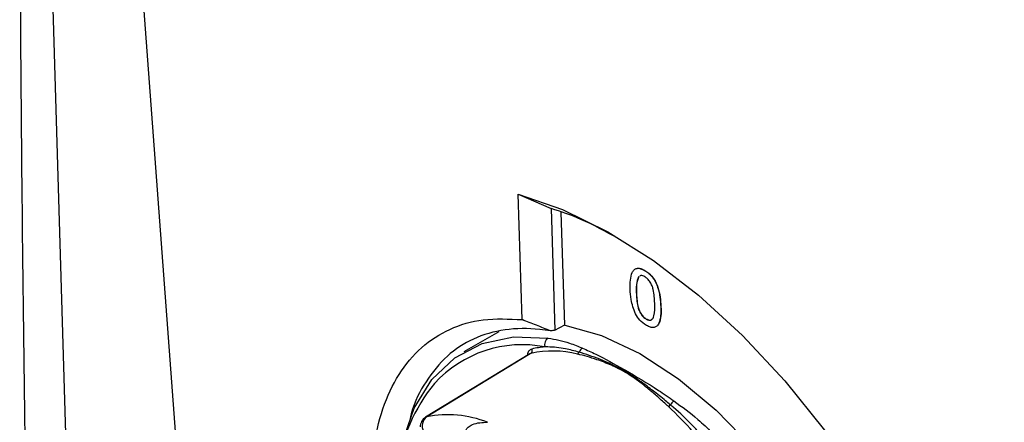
# Model space of a CAD drawing. Header units: millimetres. Extents: x -0.66 to 0.91, y -0.4 to 0.64.
# Tile 204 of 241: x 0.5792 to 0.6229, y 0.3176 to 0.3354. Entities that reach past the tile are written whole.
import ezdxf

# ---------------------------------------------------------------- set-up
doc = ezdxf.new("R2010")
doc.units = ezdxf.units.MM
doc.layers.add('FORMAT', color=7, linetype='Continuous')

msp = doc.modelspace()

# ---------------------------------------------------------------- linework, layer by layer
at = {"layer": 'FORMAT', "color": 7, "linetype": 'Continuous', "lineweight": 25}
for p, q in [((0.584059, 0.344954), (0.586819, 0.308154)), ((0.580443, 0.344495), (0.581652, 0.304352)), ((0.601539, 0.322113), (0.601367, 0.327678)), ((0.601367, 0.327678), (0.602826, 0.327047)), ((0.602826, 0.327047), (0.602992, 0.321647)), ((0.60343, 0.321864), (0.603275, 0.326883)), ((0.606706, 0.324018), (0.606713, 0.324023)), ((0.606978, 0.324296), (0.606985, 0.3243)), ((0.606607, 0.323313), (0.606614, 0.323318)), ((0.607695, 0.322684), (0.607702, 0.322689)), ((0.607044, 0.322137), (0.607051, 0.322142)), ((0.602992, 0.321647), (0.603429, 0.321884)), ((0.600506, 0.321578), (0.598956, 0.320683)), ((0.601882, 0.320594), (0.597254, 0.317778))]:
    msp.add_line(p, q, dxfattribs=at)
at = {"layer": 'FORMAT', "color": 7, "linetype": 'Continuous', "lineweight": 25, "flags": 128}
for points in [[(0.601367, 0.327678), (0.603333, 0.327002), (0.605344, 0.326019), (0.607368, 0.324745), (0.609373, 0.3232), (0.611327, 0.321408), (0.613199, 0.319398), (0.614959, 0.317202), (0.61658, 0.314855), (0.618035, 0.312393), (0.619302, 0.309857), (0.620361, 0.307285), (0.621194, 0.30472), (0.621789, 0.302201), (0.622136, 0.299769), (0.622229, 0.297462), (0.622067, 0.295318)], [(0.60343, 0.321864), (0.605069, 0.321402), (0.606766, 0.320605), (0.608477, 0.319492), (0.610158, 0.318093), (0.611764, 0.316444), (0.613253, 0.314588), (0.614588, 0.312574), (0.615733, 0.310453), (0.616659, 0.30828), (0.617341, 0.306114), (0.617762, 0.304008), (0.61791, 0.30202), (0.617782, 0.300199)], [(0.595985, 0.315409), (0.596207, 0.31665), (0.596743, 0.318187), (0.597531, 0.319455), (0.598548, 0.320421), (0.59977, 0.321059), (0.601162, 0.321354), (0.60269, 0.321297)], [(0.601931, 0.320614), (0.601825, 0.32055), (0.599048, 0.318859), (0.597305, 0.317798)], [(0.597254, 0.317778), (0.597271, 0.317787), (0.597305, 0.317798)]]:
    msp.add_lwpolyline(points, dxfattribs=at)
at = {"layer": 'FORMAT', "color": 7, "linetype": 'Continuous', "lineweight": 25}
for centre, radius, start, end in [((0.602897, 0.321003), 0.0003595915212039, 125.161661, 196.276374), ((0.601542, 0.315741), 0.0052588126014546, 78.928449, 137.708804), ((0.601837, 0.320737), 0.0001547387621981, 307.335905, 27.914872), ((0.602874, 0.317055), 0.0038610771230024, 94.785028, 103.486071), ((0.604394, 0.320534), 0.0003562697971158, 118.806658, 157.256528), ((0.602899, 0.316245), 0.004475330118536, 75.776912, 102.491931), ((0.603907, 0.320721), 0.0001657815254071, 303.423877, 342.659967), ((0.603231, 0.314649), 0.0072512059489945, 140.30226, 173.751306), ((0.607849, 0.318546), 0.000341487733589, 301.871048, 321.496784), ((0.597543, 0.306968), 0.0154072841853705, 35.43184, 47.108716), ((0.608651, 0.318005), 0.0006266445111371, 126.860276, 148.469941), ((0.597513, 0.317351), 0.0005000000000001, 121.319887, 179.999945), ((0.597619, 0.317387), 0.0005178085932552, 127.317768, 207.639002), ((0.598236, 0.313066), 0.0048236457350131, 68.545024, 101.131155)]:
    msp.add_arc(centre, radius, start, end, dxfattribs=at)
msp.add_ellipse((0.609919, 0.310194), major_axis=(0.02080401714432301, -0.0006276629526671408), ratio=0.576241, start_param=1.927580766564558, end_param=1.937221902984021, dxfattribs=at)
for points, knots in [([(0.7177344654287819, 0.3058655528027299), (0.713363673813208, 0.3083410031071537), (0.6994103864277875, 0.3162436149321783), (0.6759646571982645, 0.3296280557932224), (0.6375663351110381, 0.3517219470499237), (0.6089454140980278, 0.3685036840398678), (0.5897454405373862, 0.3797614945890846)], [0, 0, 0, 0, 0.1014929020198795, 0.3240052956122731, 0.5465177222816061, 1, 1, 1, 1]), ([(0.5893785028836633, 0.37854249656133), (0.5940801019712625, 0.3757553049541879), (0.6081849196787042, 0.3673937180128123), (0.6317875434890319, 0.3535550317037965), (0.6697717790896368, 0.3315258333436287), (0.6985440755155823, 0.3152730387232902), (0.7177495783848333, 0.3044243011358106)], [0, 0, 0, 0, 0.1109255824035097, 0.3327772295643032, 0.55462891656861, 0.9999999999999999, 0.9999999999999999, 0.9999999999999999, 0.9999999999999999]), ([(0.5808509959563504, 0.2645020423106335), (0.5808197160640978, 0.2653383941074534), (0.580560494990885, 0.2722693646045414), (0.5801368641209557, 0.2853364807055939), (0.5796859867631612, 0.3037714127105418), (0.5793840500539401, 0.3223014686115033), (0.5792637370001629, 0.3363432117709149), (0.5792403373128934, 0.3442050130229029), (0.5792354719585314, 0.3458396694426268)], [0, 0, 0, 0, 0.0311832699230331, 0.258420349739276, 0.4856766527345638, 0.7129906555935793, 0.940323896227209, 1, 1, 1, 1]), ([(0.6058065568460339, 0.3257152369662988), (0.6052504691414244, 0.326022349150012), (0.6042419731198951, 0.326579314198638), (0.6032644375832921, 0.3269020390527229), (0.6028259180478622, 0.3270468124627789)], [0, 0, 0, 0, 0.5514029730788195, 1, 1, 1, 1]), ([(0.6063353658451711, 0.3234695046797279), (0.6063349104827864, 0.3237423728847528), (0.6063343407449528, 0.3240837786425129), (0.6065033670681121, 0.3243374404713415), (0.6066315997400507, 0.3244029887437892), (0.6067979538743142, 0.3243880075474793), (0.606917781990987, 0.324326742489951), (0.6069777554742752, 0.3242960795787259)], [0, 0, 0, 0, 0.4991489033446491, 0.6245224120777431, 0.749596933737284, 0.8746742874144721, 1, 1, 1, 1]), ([(0.6066523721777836, 0.3243932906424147), (0.6067027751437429, 0.324393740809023), (0.606806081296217, 0.3243946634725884), (0.6069242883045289, 0.3243323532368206), (0.6069848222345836, 0.3243004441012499)], [0, 0, 0, 0, 0.4878989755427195, 1, 1, 1, 1]), ([(0.6067062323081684, 0.3240183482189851), (0.6066663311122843, 0.3239035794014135), (0.606594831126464, 0.3236979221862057), (0.6066034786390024, 0.3234312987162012), (0.6066073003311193, 0.3233134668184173)], [0, 0, 0, 0, 0.5580587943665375, 1, 1, 1, 1]), ([(0.6067132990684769, 0.3240227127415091), (0.6066733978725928, 0.3239079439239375), (0.6066018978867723, 0.3237022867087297), (0.6066105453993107, 0.3234356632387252), (0.6066143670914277, 0.3233178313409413)], [0, 0, 0, 0, 0.5580587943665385, 1, 1, 1, 1]), ([(0.6069833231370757, 0.3240202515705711), (0.6069527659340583, 0.3240354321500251), (0.6068916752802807, 0.3240657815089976), (0.6068127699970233, 0.3240774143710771), (0.6067780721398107, 0.3240555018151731), (0.6067639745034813, 0.3240465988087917)], [0, 0, 0, 0, 0.3727122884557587, 0.7451348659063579, 1, 1, 1, 1]), ([(0.6069777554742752, 0.3242960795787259), (0.6070379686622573, 0.3242570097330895), (0.607158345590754, 0.324178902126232), (0.6073294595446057, 0.3239998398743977), (0.6074694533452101, 0.3237820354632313), (0.6076481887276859, 0.3233197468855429), (0.6076743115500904, 0.3229666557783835), (0.6076951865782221, 0.3226844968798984)], [0, 0, 0, 0, 0.1253733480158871, 0.2506437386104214, 0.3756975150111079, 0.5011131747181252, 1, 1, 1, 1]), ([(0.6074231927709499, 0.3228424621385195), (0.6074152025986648, 0.3230407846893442), (0.6074052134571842, 0.3232887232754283), (0.607311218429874, 0.3236184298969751), (0.607226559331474, 0.3237817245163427), (0.607113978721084, 0.3239311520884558), (0.607026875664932, 0.3239905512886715), (0.6069833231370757, 0.3240202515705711)], [0, 0, 0, 0, 0.5003519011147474, 0.6255291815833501, 0.7505162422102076, 0.8752552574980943, 0.9999999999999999, 0.9999999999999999, 0.9999999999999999, 0.9999999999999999]), ([(0.6069848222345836, 0.3243004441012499), (0.6070450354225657, 0.3242613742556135), (0.6071654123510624, 0.324183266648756), (0.6073365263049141, 0.3240042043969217), (0.6074765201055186, 0.3237863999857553), (0.6076552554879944, 0.323324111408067), (0.6076813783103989, 0.3229710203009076), (0.6077022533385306, 0.3226888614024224)], [0, 0, 0, 0, 0.125373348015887, 0.2506437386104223, 0.3756975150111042, 0.5011131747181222, 1, 1, 1, 1]), ([(0.6065717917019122, 0.3223651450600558), (0.6064940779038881, 0.3225817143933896), (0.6063547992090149, 0.322969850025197), (0.606341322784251, 0.3233163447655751), (0.6063353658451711, 0.3234695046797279)], [0, 0, 0, 0, 0.5579733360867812, 1, 1, 1, 1]), ([(0.6066073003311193, 0.3233134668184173), (0.6066155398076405, 0.3231158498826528), (0.60662584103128, 0.3228687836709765), (0.6067169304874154, 0.3225399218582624), (0.6068030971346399, 0.3223776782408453), (0.6069138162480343, 0.3222274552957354), (0.6070007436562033, 0.3221674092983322), (0.6070441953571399, 0.3221373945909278)], [0, 0, 0, 0, 0.5003628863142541, 0.6255676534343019, 0.7505383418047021, 0.8753036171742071, 1, 1, 1, 1]), ([(0.6066143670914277, 0.3233178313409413), (0.6066226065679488, 0.3231202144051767), (0.6066329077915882, 0.3228731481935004), (0.6067239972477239, 0.3225442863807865), (0.6068101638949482, 0.3223820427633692), (0.6069208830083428, 0.3222318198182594), (0.6070078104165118, 0.3221717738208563), (0.6070512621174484, 0.3221417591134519)], [0, 0, 0, 0, 0.5003628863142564, 0.6255676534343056, 0.7505383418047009, 0.8753036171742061, 1, 1, 1, 1]), ([(0.60704419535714, 0.3221373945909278), (0.6070872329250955, 0.3221177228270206), (0.6071733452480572, 0.3220783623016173), (0.6072792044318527, 0.3221025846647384), (0.607357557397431, 0.3221705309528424), (0.607432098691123, 0.3224031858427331), (0.6074271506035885, 0.3226472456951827), (0.6074231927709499, 0.3228424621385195)], [0, 0, 0, 0, 0.1246563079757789, 0.2494203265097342, 0.3743873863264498, 0.4995904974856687, 1, 1, 1, 1]), ([(0.6076951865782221, 0.3226844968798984), (0.6076953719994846, 0.3224121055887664), (0.6076956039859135, 0.3220713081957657), (0.6075271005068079, 0.3218174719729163), (0.6073989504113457, 0.3217518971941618), (0.6072324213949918, 0.3217676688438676), (0.6071126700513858, 0.3218291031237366), (0.6070527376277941, 0.3218598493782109)], [0, 0, 0, 0, 0.4991146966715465, 0.6244582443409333, 0.749553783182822, 0.8746582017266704, 1, 1, 1, 1]), ([(0.6077022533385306, 0.3226888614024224), (0.6077088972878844, 0.3224084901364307), (0.607716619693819, 0.322082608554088), (0.6075768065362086, 0.3219006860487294), (0.6075572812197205, 0.3218752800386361)], [0, 0, 0, 0, 0.8603470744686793, 1, 1, 1, 1]), ([(0.5948779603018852, 0.3145964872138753), (0.5948858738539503, 0.3151867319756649), (0.5949032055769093, 0.3164794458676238), (0.5953123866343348, 0.3181991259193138), (0.5960259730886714, 0.3197337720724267), (0.5970300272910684, 0.3209322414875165), (0.5982989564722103, 0.3217430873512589), (0.5997956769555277, 0.3221986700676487), (0.6009509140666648, 0.3221421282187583), (0.6015386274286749, 0.3221133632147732)], [0, 0, 0, 0, 0.1222048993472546, 0.2676448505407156, 0.4131152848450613, 0.5585856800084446, 0.7039996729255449, 0.8494132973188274, 1, 1, 1, 1]), ([(0.607052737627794, 0.3218598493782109), (0.6069503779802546, 0.3219287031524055), (0.6067675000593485, 0.3220517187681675), (0.6066316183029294, 0.3222693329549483), (0.6065717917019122, 0.3223651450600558)], [0, 0, 0, 0, 0.5597157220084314, 1, 1, 1, 1]), ([(0.6070512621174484, 0.3221417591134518), (0.607094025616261, 0.3221224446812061), (0.6071795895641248, 0.322083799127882), (0.6072767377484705, 0.3221004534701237), (0.6073157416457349, 0.3221423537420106), (0.6073311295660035, 0.3221588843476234)], [0, 0, 0, 0, 0.3769294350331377, 0.7541845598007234, 1, 1, 1, 1]), ([(0.602803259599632, 0.3216116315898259), (0.6026423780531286, 0.3216357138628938), (0.6019389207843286, 0.3217410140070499), (0.6007439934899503, 0.3217192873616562), (0.5993575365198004, 0.3213196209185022), (0.5981639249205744, 0.3205454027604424), (0.597252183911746, 0.3194057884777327), (0.5967119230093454, 0.3184129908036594), (0.5965751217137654, 0.3177462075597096), (0.5965550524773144, 0.3176483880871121)], [0, 0, 0, 0, 0.0536422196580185, 0.2345515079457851, 0.420706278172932, 0.6016398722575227, 0.7878135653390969, 0.9688714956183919, 1, 1, 1, 1]), ([(0.602803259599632, 0.3216116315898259), (0.6025931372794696, 0.3216963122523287), (0.6021728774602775, 0.3218656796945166), (0.6017500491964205, 0.3220308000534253), (0.6015386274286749, 0.3221133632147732)], [0, 0, 0, 0, 0.499981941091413, 1, 1, 1, 1]), ([(0.6026902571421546, 0.3212971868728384), (0.6030082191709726, 0.3212344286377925), (0.6035265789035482, 0.3211321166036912), (0.604028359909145, 0.3209258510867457), (0.6042223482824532, 0.3208461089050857)], [0, 0, 0, 0, 0.6134003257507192, 1, 1, 1, 1]), ([(0.6017861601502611, 0.3205353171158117), (0.6017888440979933, 0.3205659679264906), (0.6017964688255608, 0.320653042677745), (0.6018571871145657, 0.3207587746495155), (0.6019349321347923, 0.3207925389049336), (0.6019738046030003, 0.3208094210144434)], [0, 0, 0, 0, 0.213596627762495, 0.606798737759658, 1, 1, 1, 1]), ([(0.6040654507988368, 0.320671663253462), (0.603865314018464, 0.3207246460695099), (0.6033947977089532, 0.3208492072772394), (0.6028942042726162, 0.3209002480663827), (0.6025937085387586, 0.3209021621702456), (0.6025521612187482, 0.3209024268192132)], [0, 0, 0, 0, 0.3894486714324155, 0.9155835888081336, 1, 1, 1, 1]), ([(0.6042223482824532, 0.3208461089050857), (0.60441548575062, 0.3207600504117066), (0.6050092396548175, 0.3204954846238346), (0.605649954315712, 0.3201389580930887), (0.6065770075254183, 0.3196042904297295), (0.6073212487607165, 0.3191654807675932), (0.6080464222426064, 0.3186644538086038), (0.6082746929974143, 0.3185067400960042)], [0, 0, 0, 0, 0.156048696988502, 0.4797335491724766, 0.4941076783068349, 0.8407547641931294, 1, 1, 1, 1]), ([(0.6019309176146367, 0.3206139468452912), (0.6019149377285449, 0.3206099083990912), (0.6018974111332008, 0.3206054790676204), (0.601883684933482, 0.3205943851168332), (0.6018824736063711, 0.3205934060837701)], [0, 0, 0, 0, 0.9117507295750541, 1, 1, 1, 1]), ([(0.6080295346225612, 0.3182556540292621), (0.6079923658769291, 0.3182898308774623), (0.6078173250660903, 0.3184507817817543), (0.6075070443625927, 0.3187296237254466), (0.607129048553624, 0.3190502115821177), (0.6067803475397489, 0.3193252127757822), (0.6064586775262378, 0.3195586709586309), (0.6061391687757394, 0.3197641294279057), (0.6058178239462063, 0.3199398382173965), (0.6053930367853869, 0.3201397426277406), (0.6049227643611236, 0.3203206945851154), (0.6044191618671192, 0.3204789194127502), (0.604138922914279, 0.320548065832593), (0.6039985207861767, 0.3205827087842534)], [0, 0, 0, 0, 0.0284945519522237, 0.1341909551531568, 0.2403200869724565, 0.3224867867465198, 0.4048403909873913, 0.4878362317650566, 0.5626847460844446, 0.6377265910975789, 0.788853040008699, 0.8942135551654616, 1, 1, 1, 1]), ([(0.6081164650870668, 0.3183330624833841), (0.6080463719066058, 0.3183919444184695), (0.6077908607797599, 0.318606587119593), (0.607360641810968, 0.3189540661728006), (0.6068505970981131, 0.3193337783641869), (0.6064322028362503, 0.3196149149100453), (0.6058233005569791, 0.3199825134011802), (0.6050263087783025, 0.3203617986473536), (0.6043681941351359, 0.32057403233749), (0.6040654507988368, 0.320671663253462)], [0, 0, 0, 0, 0.0518050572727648, 0.1888453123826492, 0.3214529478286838, 0.4337286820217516, 0.5009404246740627, 0.770424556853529, 1, 1, 1, 1]), ([(0.6096843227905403, 0.3167851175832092), (0.6094924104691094, 0.3169989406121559), (0.6090353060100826, 0.3175082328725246), (0.6084997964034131, 0.3180072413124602), (0.6081634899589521, 0.3182930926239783), (0.6081164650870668, 0.3183330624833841)], [0, 0, 0, 0, 0.3836608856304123, 0.9138188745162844, 1, 1, 1, 1]), ([(0.6082746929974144, 0.3185067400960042), (0.6086363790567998, 0.3182423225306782), (0.6092261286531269, 0.3178111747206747), (0.6097629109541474, 0.3172942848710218), (0.6099704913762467, 0.3170943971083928)], [0, 0, 0, 0, 0.6132875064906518, 1, 1, 1, 1]), ([(0.5990428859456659, 0.3172151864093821), (0.599071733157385, 0.3172595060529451), (0.5991405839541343, 0.3173652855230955), (0.5993617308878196, 0.3174758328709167), (0.5996519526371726, 0.317548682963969), (0.5998847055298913, 0.3175590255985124), (0.5999982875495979, 0.31755502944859), (0.6000002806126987, 0.3175549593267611)], [0, 0, 0, 0, 0.1593500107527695, 0.3803270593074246, 0.7001990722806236, 0.9947392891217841, 1, 1, 1, 1])]:
    msp.add_open_spline(points, degree=3, knots=knots, dxfattribs=at)

doc.saveas('drawing.dxf')
